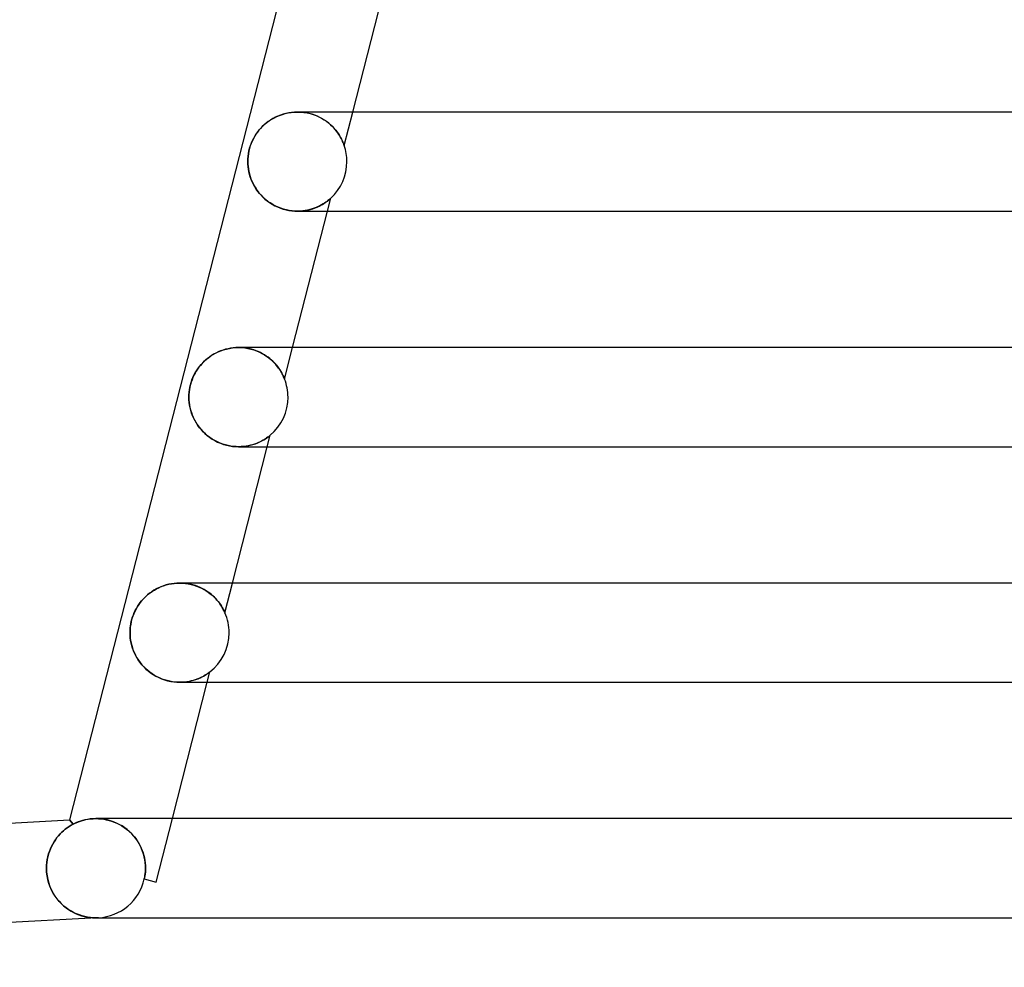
# Model space of a CAD drawing. Header units: millimetres. Extents: x -258 to 258, y -2 to 190.
# Tile 2 of 41: x -216 to -176, y -2 to 36. Entities that reach past the tile are written whole.
import ezdxf

# ---------------------------------------------------------------- set-up
doc = ezdxf.new("R2010")
doc.units = ezdxf.units.MM
doc.layers.add('HIDDEN', color=7, linetype='Continuous')
doc.layers.add('THICK', color=7, linetype='Continuous')

msp = doc.modelspace()

# ---------------------------------------------------------------- linework, layer by layer
at = {"layer": 'HIDDEN'}
for p, q in [((-205.958, 32.177), (-206.048, 32.116)), ((-205.864, 32.234), (-205.958, 32.177)), ((-205.766, 32.287), (-205.864, 32.234)), ((-205.664, 32.334), (-205.766, 32.287)), ((-205.559, 32.377), (-205.664, 32.334)), ((-205.45, 32.413), (-205.559, 32.377)), ((-205.338, 32.444), (-205.45, 32.413)), ((-205.223, 32.468), (-205.338, 32.444)), ((-205.106, 32.486), (-205.223, 32.468)), ((-204.987, 32.496), (-205.106, 32.486)), ((-204.867, 32.5), (-204.987, 32.496)), ((-204.869, 32.5), (-204.74, 32.496)), ((-204.747, 32.497), (-204.867, 32.5)), ((-204.628, 32.486), (-204.747, 32.497)), ((-204.74, 32.496), (-204.61, 32.484)), ((-204.51, 32.468), (-204.628, 32.486)), ((-204.61, 32.484), (-204.483, 32.463)), ((-204.393, 32.443), (-204.51, 32.468)), ((-204.483, 32.463), (-204.357, 32.434)), ((-204.28, 32.412), (-204.393, 32.443)), ((-204.357, 32.434), (-204.236, 32.398)), ((-204.17, 32.375), (-204.28, 32.412)), ((-204.236, 32.398), (-204.118, 32.355)), ((-204.065, 32.332), (-204.17, 32.375)), ((-204.118, 32.355), (-204.006, 32.305)), ((-203.963, 32.284), (-204.065, 32.332)), ((-204.006, 32.305), (-203.899, 32.25)), ((-203.867, 32.232), (-203.963, 32.284)), ((-203.899, 32.25), (-203.798, 32.19)), ((-203.776, 32.176), (-203.867, 32.232)), ((-203.798, 32.19), (-203.704, 32.126)), ((-203.691, 32.117), (-203.776, 32.176)), ((-202.982, 31.145), (-202.636, 32.5)), ((-206.357, 31.838), (-206.422, 31.762)), ((-206.287, 31.912), (-206.357, 31.838)), ((-206.212, 31.983), (-206.287, 31.912)), ((-206.132, 32.051), (-206.212, 31.983)), ((-206.048, 32.116), (-206.132, 32.051)), ((-203.704, 32.126), (-203.615, 32.059)), ((-203.61, 32.055), (-203.691, 32.117)), ((-203.615, 32.059), (-203.533, 31.988)), ((-203.535, 31.99), (-203.61, 32.055)), ((-203.466, 31.924), (-203.535, 31.99)), ((-203.533, 31.988), (-203.457, 31.916)), ((-203.402, 31.858), (-203.466, 31.924)), ((-203.457, 31.916), (-203.387, 31.842)), ((-203.343, 31.791), (-203.402, 31.858)), ((-203.387, 31.842), (-203.324, 31.767)), ((-203.29, 31.725), (-203.343, 31.791)), ((-203.324, 31.767), (-203.266, 31.693)), ((-206.645, 31.425), (-206.691, 31.33)), ((-206.595, 31.515), (-206.645, 31.425)), ((-206.541, 31.601), (-206.595, 31.515)), ((-206.483, 31.684), (-206.541, 31.601)), ((-206.422, 31.762), (-206.483, 31.684)), ((-203.242, 31.66), (-203.29, 31.725)), ((-203.266, 31.693), (-203.214, 31.619)), ((-203.199, 31.596), (-203.242, 31.66)), ((-203.214, 31.619), (-203.168, 31.547)), ((-203.161, 31.534), (-203.199, 31.596)), ((-203.168, 31.547), (-203.128, 31.478)), ((-203.127, 31.475), (-203.161, 31.534)), ((-203.128, 31.478), (-203.094, 31.412)), ((-203.097, 31.419), (-203.127, 31.475)), ((-203.071, 31.366), (-203.097, 31.419)), ((-203.094, 31.412), (-203.064, 31.352)), ((-206.801, 31.028), (-206.827, 30.922)), ((-206.77, 31.132), (-206.801, 31.028)), ((-206.733, 31.232), (-206.77, 31.132)), ((-206.691, 31.33), (-206.733, 31.232)), ((-203.048, 31.317), (-203.071, 31.366)), ((-203.064, 31.352), (-203.04, 31.297)), ((-203.03, 31.273), (-203.048, 31.317)), ((-203.04, 31.297), (-203.02, 31.249)), ((-203.014, 31.234), (-203.03, 31.273)), ((-203.02, 31.249), (-203.005, 31.209)), ((-203.002, 31.203), (-203.014, 31.234)), ((-203.005, 31.209), (-202.994, 31.18)), ((-202.994, 31.18), (-203.002, 31.203)), ((-202.988, 31.164), (-202.994, 31.18)), ((-202.994, 31.18), (-202.987, 31.16)), ((-202.984, 31.153), (-202.988, 31.164)), ((-202.987, 31.16), (-202.983, 31.149)), ((-202.983, 31.147), (-202.984, 31.153)), ((-202.983, 31.149), (-202.982, 31.145)), ((-202.982, 31.145), (-202.983, 31.147)), ((-206.869, 30.604), (-206.872, 30.5)), ((-206.861, 30.709), (-206.869, 30.604)), ((-206.847, 30.816), (-206.861, 30.709)), ((-206.827, 30.922), (-206.847, 30.816)), ((-206.872, 30.5), (-206.869, 30.401)), ((-206.869, 30.401), (-206.861, 30.303)), ((-206.861, 30.303), (-206.849, 30.204)), ((-206.849, 30.204), (-206.831, 30.105)), ((-206.831, 30.105), (-206.808, 30.005)), ((-206.808, 30.005), (-206.78, 29.906)), ((-206.78, 29.906), (-206.746, 29.808)), ((-206.746, 29.808), (-206.706, 29.71)), ((-206.706, 29.71), (-206.661, 29.613)), ((-206.661, 29.613), (-206.61, 29.517)), ((-206.61, 29.517), (-206.553, 29.423)), ((-206.553, 29.423), (-206.491, 29.331)), ((-206.491, 29.331), (-206.422, 29.242)), ((-206.422, 29.242), (-206.347, 29.155)), ((-206.347, 29.155), (-206.266, 29.071)), ((-206.266, 29.071), (-206.18, 28.992)), ((-206.18, 28.992), (-206.088, 28.917)), ((-203.658, 28.5), (-203.523, 29.026)), ((-203.582, 28.974), (-203.557, 28.996)), ((-203.546, 29.005), (-203.572, 28.983)), ((-203.557, 28.996), (-203.538, 29.012)), ((-203.529, 29.02), (-203.546, 29.005)), ((-203.538, 29.012), (-203.527, 29.022)), ((-203.523, 29.026), (-203.529, 29.02)), ((-203.527, 29.022), (-203.523, 29.026)), ((-206.088, 28.917), (-205.991, 28.847)), ((-205.991, 28.847), (-205.889, 28.782)), ((-205.889, 28.782), (-205.782, 28.723)), ((-205.782, 28.723), (-205.672, 28.67)), ((-205.672, 28.67), (-205.559, 28.624)), ((-205.559, 28.624), (-205.444, 28.585)), ((-204.277, 28.59), (-204.367, 28.564)), ((-204.338, 28.572), (-204.245, 28.6)), ((-204.192, 28.619), (-204.277, 28.59)), ((-204.245, 28.6), (-204.157, 28.632)), ((-204.11, 28.65), (-204.192, 28.619)), ((-204.157, 28.632), (-204.075, 28.665)), ((-204.034, 28.684), (-204.11, 28.65)), ((-204.075, 28.665), (-203.998, 28.701)), ((-203.961, 28.719), (-204.034, 28.684)), ((-203.998, 28.701), (-203.927, 28.738)), ((-203.894, 28.756), (-203.961, 28.719)), ((-203.927, 28.738), (-203.861, 28.775)), ((-203.831, 28.793), (-203.894, 28.756)), ((-203.861, 28.775), (-203.801, 28.812)), ((-203.774, 28.829), (-203.831, 28.793)), ((-203.801, 28.812), (-203.746, 28.848)), ((-203.723, 28.864), (-203.774, 28.829)), ((-203.746, 28.848), (-203.696, 28.883)), ((-203.677, 28.897), (-203.723, 28.864)), ((-203.696, 28.883), (-203.652, 28.917)), ((-203.638, 28.928), (-203.677, 28.897)), ((-203.652, 28.917), (-203.614, 28.947)), ((-203.603, 28.956), (-203.638, 28.928)), ((-203.614, 28.947), (-203.582, 28.974)), ((-203.572, 28.983), (-203.603, 28.956)), ((-205.444, 28.585), (-205.327, 28.554)), ((-205.327, 28.554), (-205.21, 28.53)), ((-205.21, 28.53), (-205.093, 28.513)), ((-205.093, 28.513), (-204.978, 28.503)), ((-204.978, 28.503), (-204.865, 28.5)), ((-204.865, 28.5), (-204.753, 28.503)), ((-204.759, 28.503), (-204.865, 28.5)), ((-204.657, 28.511), (-204.759, 28.503)), ((-204.753, 28.503), (-204.643, 28.513)), ((-204.557, 28.524), (-204.657, 28.511)), ((-204.643, 28.513), (-204.538, 28.528)), ((-204.46, 28.542), (-204.557, 28.524)), ((-204.538, 28.528), (-204.436, 28.547)), ((-204.367, 28.564), (-204.46, 28.542)), ((-204.436, 28.547), (-204.338, 28.572)), ((-208.336, 22.675), (-208.42, 22.618)), ((-208.248, 22.729), (-208.336, 22.675)), ((-208.158, 22.778), (-208.248, 22.729)), ((-208.065, 22.823), (-208.158, 22.778)), ((-207.969, 22.863), (-208.065, 22.823)), ((-207.871, 22.898), (-207.969, 22.863)), ((-207.77, 22.929), (-207.871, 22.898)), ((-207.667, 22.954), (-207.77, 22.929)), ((-207.563, 22.974), (-207.667, 22.954)), ((-207.457, 22.988), (-207.563, 22.974)), ((-207.35, 22.997), (-207.457, 22.988)), ((-207.242, 23), (-207.35, 22.997)), ((-207.244, 23), (-207.12, 22.996)), ((-207.137, 22.997), (-207.242, 23)), ((-207.032, 22.989), (-207.137, 22.997)), ((-207.12, 22.996), (-206.995, 22.985)), ((-206.929, 22.976), (-207.032, 22.989)), ((-206.995, 22.985), (-206.872, 22.966)), ((-206.827, 22.957), (-206.929, 22.976)), ((-206.872, 22.966), (-206.75, 22.939)), ((-206.728, 22.933), (-206.827, 22.957)), ((-206.75, 22.939), (-206.631, 22.905)), ((-206.631, 22.905), (-206.728, 22.933)), ((-206.538, 22.872), (-206.631, 22.905)), ((-206.631, 22.905), (-206.516, 22.864)), ((-206.448, 22.836), (-206.538, 22.872)), ((-206.516, 22.864), (-206.406, 22.817)), ((-206.362, 22.796), (-206.448, 22.836)), ((-206.406, 22.817), (-206.301, 22.765)), ((-206.279, 22.753), (-206.362, 22.796)), ((-206.301, 22.765), (-206.2, 22.707)), ((-206.201, 22.707), (-206.279, 22.753)), ((-206.126, 22.659), (-206.201, 22.707)), ((-206.2, 22.707), (-206.106, 22.645)), ((-206.055, 22.609), (-206.126, 22.659)), ((-206.106, 22.645), (-206.018, 22.58)), ((-205.387, 21.728), (-205.062, 23)), ((-208.781, 22.282), (-208.841, 22.206)), ((-208.716, 22.355), (-208.781, 22.282)), ((-208.648, 22.425), (-208.716, 22.355)), ((-208.576, 22.492), (-208.648, 22.425)), ((-208.5, 22.557), (-208.576, 22.492)), ((-208.42, 22.618), (-208.5, 22.557)), ((-205.988, 22.557), (-206.055, 22.609)), ((-206.018, 22.58), (-205.936, 22.512)), ((-205.925, 22.503), (-205.988, 22.557)), ((-205.936, 22.512), (-205.859, 22.442)), ((-205.866, 22.449), (-205.925, 22.503)), ((-205.811, 22.394), (-205.866, 22.449)), ((-205.859, 22.442), (-205.79, 22.371)), ((-205.76, 22.339), (-205.811, 22.394)), ((-205.79, 22.371), (-205.726, 22.3)), ((-205.712, 22.283), (-205.76, 22.339)), ((-205.726, 22.3), (-205.67, 22.23)), ((-205.668, 22.229), (-205.712, 22.283)), ((-209.041, 21.882), (-209.083, 21.793)), ((-208.997, 21.968), (-209.041, 21.882)), ((-208.949, 22.05), (-208.997, 21.968)), ((-208.897, 22.129), (-208.949, 22.05)), ((-208.841, 22.206), (-208.897, 22.129)), ((-205.67, 22.23), (-205.619, 22.161)), ((-205.628, 22.175), (-205.668, 22.229)), ((-205.592, 22.123), (-205.628, 22.175)), ((-205.619, 22.161), (-205.574, 22.095)), ((-205.559, 22.072), (-205.592, 22.123)), ((-205.574, 22.095), (-205.535, 22.032)), ((-205.53, 22.024), (-205.559, 22.072)), ((-205.535, 22.032), (-205.5, 21.972)), ((-205.504, 21.978), (-205.53, 22.024)), ((-205.481, 21.935), (-205.504, 21.978)), ((-205.5, 21.972), (-205.47, 21.915)), ((-205.46, 21.895), (-205.481, 21.935)), ((-205.47, 21.915), (-205.445, 21.863)), ((-205.443, 21.858), (-205.46, 21.895)), ((-205.445, 21.863), (-205.424, 21.817)), ((-205.425, 21.82), (-205.443, 21.858)), ((-209.181, 21.507), (-209.205, 21.406)), ((-209.153, 21.605), (-209.181, 21.507)), ((-209.12, 21.7), (-209.153, 21.605)), ((-209.083, 21.793), (-209.12, 21.7)), ((-205.41, 21.784), (-205.425, 21.82)), ((-205.424, 21.817), (-205.408, 21.78)), ((-205.398, 21.755), (-205.41, 21.784)), ((-205.408, 21.78), (-205.396, 21.751)), ((-205.39, 21.735), (-205.398, 21.755)), ((-205.396, 21.751), (-205.389, 21.734)), ((-205.387, 21.728), (-205.39, 21.735)), ((-205.389, 21.734), (-205.387, 21.728)), ((-209.244, 21.101), (-209.246, 21)), ((-209.236, 21.203), (-209.244, 21.101)), ((-209.223, 21.305), (-209.236, 21.203)), ((-209.205, 21.406), (-209.223, 21.305)), ((-209.246, 21), (-209.243, 20.895)), ((-209.243, 20.895), (-209.235, 20.79)), ((-209.235, 20.79), (-209.221, 20.688)), ((-209.221, 20.688), (-209.202, 20.587)), ((-209.202, 20.587), (-209.178, 20.487)), ((-209.178, 20.487), (-209.148, 20.387)), ((-209.148, 20.387), (-209.113, 20.287)), ((-209.113, 20.287), (-209.071, 20.187)), ((-209.071, 20.187), (-209.023, 20.088)), ((-209.023, 20.088), (-208.969, 19.99)), ((-208.969, 19.99), (-208.909, 19.894)), ((-208.909, 19.894), (-208.842, 19.799)), ((-208.842, 19.799), (-208.769, 19.708)), ((-208.769, 19.708), (-208.689, 19.62)), ((-208.689, 19.62), (-208.604, 19.536)), ((-208.604, 19.536), (-208.512, 19.456)), ((-208.512, 19.456), (-208.415, 19.381)), ((-206.084, 19), (-205.964, 19.468)), ((-205.987, 19.449), (-205.97, 19.463)), ((-205.97, 19.463), (-205.986, 19.45)), ((-205.97, 19.463), (-205.964, 19.468)), ((-205.964, 19.468), (-205.97, 19.463)), ((-208.415, 19.381), (-208.311, 19.311)), ((-208.311, 19.311), (-208.203, 19.247)), ((-208.203, 19.247), (-208.09, 19.189)), ((-208.09, 19.189), (-207.972, 19.139)), ((-207.972, 19.139), (-207.852, 19.096)), ((-207.852, 19.096), (-207.73, 19.061)), ((-207.73, 19.061), (-207.607, 19.034)), ((-206.762, 19.059), (-206.851, 19.039)), ((-206.77, 19.057), (-206.664, 19.086)), ((-206.677, 19.082), (-206.762, 19.059)), ((-206.596, 19.109), (-206.677, 19.082)), ((-206.664, 19.086), (-206.564, 19.12)), ((-206.519, 19.137), (-206.596, 19.109)), ((-206.564, 19.12), (-206.469, 19.157)), ((-206.446, 19.167), (-206.519, 19.137)), ((-206.469, 19.157), (-206.381, 19.197)), ((-206.378, 19.199), (-206.446, 19.167)), ((-206.381, 19.197), (-206.3, 19.239)), ((-206.315, 19.231), (-206.378, 19.199)), ((-206.256, 19.263), (-206.315, 19.231)), ((-206.3, 19.239), (-206.226, 19.281)), ((-206.203, 19.295), (-206.256, 19.263)), ((-206.226, 19.281), (-206.16, 19.322)), ((-206.155, 19.325), (-206.203, 19.295)), ((-206.16, 19.322), (-206.103, 19.361)), ((-206.112, 19.354), (-206.155, 19.325)), ((-206.075, 19.381), (-206.112, 19.354)), ((-206.103, 19.361), (-206.054, 19.396)), ((-206.041, 19.406), (-206.075, 19.381)), ((-206.054, 19.396), (-206.016, 19.426)), ((-206.011, 19.43), (-206.041, 19.406)), ((-206.016, 19.426), (-205.987, 19.449)), ((-205.986, 19.45), (-206.011, 19.43)), ((-207.607, 19.034), (-207.484, 19.015)), ((-207.484, 19.015), (-207.362, 19.004)), ((-207.362, 19.004), (-207.242, 19)), ((-207.242, 19), (-207.118, 19.004)), ((-207.138, 19.003), (-207.24, 19)), ((-207.039, 19.01), (-207.138, 19.003)), ((-207.118, 19.004), (-206.997, 19.015)), ((-206.943, 19.023), (-207.039, 19.01)), ((-206.997, 19.015), (-206.882, 19.033)), ((-206.851, 19.039), (-206.943, 19.023)), ((-206.882, 19.033), (-206.77, 19.057)), ((-209.616, 13.5), (-209.727, 13.497)), ((-209.617, 13.5), (-209.502, 13.497)), ((-209.506, 13.497), (-209.616, 13.5)), ((-207.794, 12.304), (-207.488, 13.5)), ((-210.745, 13.152), (-210.832, 13.09)), ((-210.655, 13.21), (-210.745, 13.152)), ((-210.562, 13.263), (-210.655, 13.21)), ((-210.466, 13.311), (-210.562, 13.263)), ((-210.367, 13.354), (-210.466, 13.311)), ((-210.265, 13.392), (-210.367, 13.354)), ((-210.161, 13.424), (-210.265, 13.392)), ((-210.055, 13.451), (-210.161, 13.424)), ((-209.947, 13.472), (-210.055, 13.451)), ((-209.837, 13.488), (-209.947, 13.472)), ((-209.727, 13.497), (-209.837, 13.488)), ((-209.397, 13.488), (-209.506, 13.497)), ((-209.502, 13.497), (-209.386, 13.487)), ((-209.29, 13.473), (-209.397, 13.488)), ((-209.386, 13.487), (-209.272, 13.47)), ((-209.185, 13.453), (-209.29, 13.473)), ((-209.272, 13.47), (-209.159, 13.447)), ((-209.083, 13.428), (-209.185, 13.453)), ((-209.159, 13.447), (-209.047, 13.417)), ((-208.984, 13.397), (-209.083, 13.428)), ((-209.047, 13.417), (-208.94, 13.382)), ((-208.889, 13.363), (-208.984, 13.397)), ((-208.94, 13.382), (-208.836, 13.341)), ((-208.797, 13.324), (-208.889, 13.363)), ((-208.836, 13.341), (-208.736, 13.295)), ((-208.71, 13.283), (-208.797, 13.324)), ((-208.736, 13.295), (-208.64, 13.245)), ((-208.627, 13.237), (-208.71, 13.283)), ((-208.64, 13.245), (-208.549, 13.19)), ((-208.548, 13.19), (-208.627, 13.237)), ((-208.549, 13.19), (-208.463, 13.133)), ((-208.474, 13.14), (-208.548, 13.19)), ((-208.403, 13.088), (-208.474, 13.14)), ((-208.463, 13.133), (-208.383, 13.072)), ((-211.207, 12.718), (-211.268, 12.633)), ((-211.14, 12.8), (-211.207, 12.718)), ((-211.069, 12.878), (-211.14, 12.8)), ((-210.994, 12.952), (-211.069, 12.878)), ((-210.915, 13.023), (-210.994, 12.952)), ((-210.832, 13.09), (-210.915, 13.023)), ((-208.338, 13.035), (-208.403, 13.088)), ((-208.383, 13.072), (-208.308, 13.009)), ((-208.276, 12.981), (-208.338, 13.035)), ((-208.308, 13.009), (-208.238, 12.945)), ((-208.219, 12.927), (-208.276, 12.981)), ((-208.238, 12.945), (-208.174, 12.881)), ((-208.165, 12.872), (-208.219, 12.927)), ((-208.174, 12.881), (-208.116, 12.817)), ((-208.116, 12.817), (-208.165, 12.872)), ((-208.071, 12.763), (-208.116, 12.817)), ((-208.116, 12.817), (-208.063, 12.753)), ((-208.03, 12.711), (-208.071, 12.763)), ((-208.063, 12.753), (-208.016, 12.691)), ((-207.993, 12.66), (-208.03, 12.711)), ((-211.427, 12.36), (-211.47, 12.262)), ((-211.378, 12.455), (-211.427, 12.36)), ((-211.326, 12.545), (-211.378, 12.455)), ((-211.268, 12.633), (-211.326, 12.545)), ((-208.016, 12.691), (-207.974, 12.632)), ((-207.96, 12.611), (-207.993, 12.66)), ((-207.974, 12.632), (-207.936, 12.574)), ((-207.93, 12.564), (-207.96, 12.611)), ((-207.936, 12.574), (-207.903, 12.52)), ((-207.903, 12.52), (-207.93, 12.564)), ((-207.88, 12.48), (-207.903, 12.52)), ((-207.903, 12.52), (-207.874, 12.469)), ((-207.859, 12.441), (-207.88, 12.48)), ((-207.874, 12.469), (-207.85, 12.423)), ((-207.839, 12.401), (-207.859, 12.441)), ((-207.85, 12.423), (-207.83, 12.382)), ((-207.821, 12.364), (-207.839, 12.401)), ((-207.83, 12.382), (-207.814, 12.349)), ((-207.806, 12.332), (-207.821, 12.364)), ((-207.814, 12.349), (-207.803, 12.324)), ((-207.797, 12.311), (-207.806, 12.332)), ((-207.803, 12.324), (-207.796, 12.309)), ((-207.794, 12.304), (-207.797, 12.311)), ((-207.796, 12.309), (-207.794, 12.304)), ((-211.571, 11.946), (-211.593, 11.835)), ((-211.543, 12.054), (-211.571, 11.946)), ((-211.509, 12.16), (-211.543, 12.054)), ((-211.47, 12.262), (-211.509, 12.16)), ((-211.618, 11.612), (-211.621, 11.5)), ((-211.609, 11.723), (-211.618, 11.612)), ((-211.593, 11.835), (-211.609, 11.723)), ((-211.621, 11.5), (-211.618, 11.395)), ((-211.618, 11.395), (-211.61, 11.292)), ((-211.61, 11.292), (-211.596, 11.189)), ((-211.596, 11.189), (-211.577, 11.088)), ((-211.577, 11.088), (-211.553, 10.987)), ((-211.553, 10.987), (-211.523, 10.886)), ((-211.523, 10.886), (-211.487, 10.786)), ((-211.487, 10.786), (-211.445, 10.686)), ((-211.445, 10.686), (-211.398, 10.587)), ((-211.398, 10.587), (-211.343, 10.489)), ((-211.343, 10.489), (-211.283, 10.392)), ((-211.283, 10.392), (-211.216, 10.298)), ((-211.216, 10.298), (-211.143, 10.207)), ((-211.143, 10.207), (-211.063, 10.119)), ((-211.063, 10.119), (-210.978, 10.035)), ((-210.978, 10.035), (-210.886, 9.955)), ((-210.886, 9.955), (-210.789, 9.88)), ((-210.789, 9.88), (-210.685, 9.81)), ((-210.685, 9.81), (-210.577, 9.746)), ((-210.577, 9.746), (-210.464, 9.689)), ((-210.464, 9.689), (-210.347, 9.638)), ((-210.347, 9.638), (-210.226, 9.596)), ((-210.226, 9.596), (-210.104, 9.56)), ((-210.104, 9.56), (-209.981, 9.533)), ((-209.981, 9.533), (-209.858, 9.515)), ((-209.381, 9.514), (-209.269, 9.531)), ((-209.239, 9.536), (-209.328, 9.521)), ((-209.269, 9.531), (-209.162, 9.553)), ((-209.154, 9.555), (-209.239, 9.536)), ((-209.162, 9.553), (-209.06, 9.58)), ((-209.072, 9.577), (-209.154, 9.555)), ((-208.994, 9.601), (-209.072, 9.577)), ((-209.06, 9.58), (-208.965, 9.611)), ((-208.921, 9.627), (-208.994, 9.601)), ((-208.965, 9.611), (-208.876, 9.644)), ((-208.852, 9.654), (-208.921, 9.627)), ((-208.876, 9.644), (-208.794, 9.679)), ((-208.788, 9.682), (-208.852, 9.654)), ((-208.794, 9.679), (-208.72, 9.715)), ((-208.729, 9.711), (-208.788, 9.682)), ((-208.674, 9.739), (-208.729, 9.711)), ((-208.72, 9.715), (-208.652, 9.752)), ((-208.625, 9.767), (-208.674, 9.739)), ((-208.652, 9.752), (-208.591, 9.787)), ((-208.58, 9.794), (-208.625, 9.767)), ((-208.591, 9.787), (-208.537, 9.821)), ((-208.54, 9.819), (-208.58, 9.794)), ((-208.5, 9.846), (-208.54, 9.819)), ((-208.537, 9.821), (-208.491, 9.852)), ((-208.51, 9.5), (-208.403, 9.916)), ((-208.463, 9.872), (-208.5, 9.846)), ((-208.491, 9.852), (-208.453, 9.879)), ((-208.431, 9.895), (-208.463, 9.872)), ((-208.453, 9.879), (-208.426, 9.899)), ((-208.41, 9.911), (-208.431, 9.895)), ((-208.426, 9.899), (-208.409, 9.912)), ((-208.403, 9.916), (-208.41, 9.911)), ((-208.409, 9.912), (-208.403, 9.916)), ((-209.858, 9.515), (-209.737, 9.504)), ((-209.737, 9.504), (-209.617, 9.5)), ((-209.617, 9.5), (-209.497, 9.504)), ((-209.517, 9.503), (-209.616, 9.5)), ((-209.421, 9.51), (-209.517, 9.503)), ((-209.497, 9.504), (-209.381, 9.514)), ((-209.328, 9.521), (-209.421, 9.51)), ((-213.398, 3.959), (-213.303, 3.976)), ((-213.303, 3.976), (-213.204, 3.989)), ((-213.204, 3.989), (-213.101, 3.997)), ((-213.101, 3.997), (-212.994, 4)), ((-212.994, 4), (-212.892, 3.997)), ((-212.88, 3.997), (-212.994, 4)), ((-212.992, 4), (-212.993, 4)), ((-212.892, 3.997), (-212.788, 3.99)), ((-212.763, 3.987), (-212.88, 3.997)), ((-212.788, 3.99), (-212.682, 3.976)), ((-212.644, 3.97), (-212.763, 3.987)), ((-212.682, 3.976), (-212.576, 3.956)), ((-210.567, 1.443), (-209.914, 4)), ((-214.303, 3.514), (-214.23, 3.574)), ((-214.23, 3.574), (-214.156, 3.63)), ((-214.156, 3.63), (-214.078, 3.683)), ((-214.078, 3.683), (-213.999, 3.732)), ((-214.056, 3.947), (-213.917, 3.777)), ((-213.999, 3.732), (-213.917, 3.777)), ((-213.917, 3.777), (-213.86, 3.804)), ((-213.86, 3.804), (-213.798, 3.833)), ((-213.798, 3.833), (-213.729, 3.861)), ((-213.729, 3.861), (-213.655, 3.889)), ((-213.655, 3.889), (-213.575, 3.914)), ((-213.575, 3.914), (-213.489, 3.938)), ((-213.489, 3.938), (-213.398, 3.959)), ((-212.524, 3.945), (-212.644, 3.97)), ((-212.576, 3.956), (-212.468, 3.93)), ((-212.405, 3.912), (-212.524, 3.945)), ((-212.468, 3.93), (-212.361, 3.898)), ((-212.286, 3.872), (-212.405, 3.912)), ((-212.361, 3.898), (-212.255, 3.86)), ((-212.168, 3.823), (-212.286, 3.872)), ((-212.255, 3.86), (-212.151, 3.815)), ((-212.053, 3.767), (-212.168, 3.823)), ((-212.151, 3.815), (-212.049, 3.764)), ((-211.942, 3.703), (-212.053, 3.767)), ((-212.049, 3.764), (-211.949, 3.708)), ((-211.949, 3.708), (-211.853, 3.645)), ((-211.836, 3.633), (-211.942, 3.703)), ((-211.853, 3.645), (-211.762, 3.578)), ((-211.735, 3.557), (-211.836, 3.633)), ((-211.762, 3.578), (-211.675, 3.506)), ((-214.63, 3.151), (-214.57, 3.233)), ((-214.57, 3.233), (-214.507, 3.31)), ((-214.507, 3.31), (-214.441, 3.382)), ((-214.441, 3.382), (-214.373, 3.451)), ((-214.373, 3.451), (-214.303, 3.514)), ((-211.64, 3.474), (-211.735, 3.557)), ((-211.675, 3.506), (-211.593, 3.43)), ((-211.55, 3.387), (-211.64, 3.474)), ((-211.593, 3.43), (-211.516, 3.35)), ((-211.467, 3.295), (-211.55, 3.387)), ((-211.516, 3.35), (-211.444, 3.266)), ((-211.391, 3.198), (-211.467, 3.295)), ((-211.444, 3.266), (-211.377, 3.179)), ((-211.321, 3.098), (-211.391, 3.198)), ((-211.377, 3.179), (-211.315, 3.09)), ((-214.873, 2.68), (-214.833, 2.783)), ((-214.833, 2.783), (-214.788, 2.881)), ((-214.788, 2.881), (-214.739, 2.976)), ((-214.739, 2.976), (-214.686, 3.066)), ((-214.686, 3.066), (-214.63, 3.151)), ((-211.258, 2.995), (-211.321, 3.098)), ((-211.315, 3.09), (-211.26, 2.999)), ((-211.26, 2.999), (-211.21, 2.905)), ((-211.202, 2.89), (-211.258, 2.995)), ((-211.21, 2.905), (-211.165, 2.81)), ((-211.153, 2.783), (-211.202, 2.89)), ((-211.165, 2.81), (-211.125, 2.714)), ((-211.111, 2.674), (-211.153, 2.783)), ((-214.96, 2.352), (-214.937, 2.465)), ((-214.937, 2.465), (-214.908, 2.574)), ((-214.908, 2.574), (-214.873, 2.68)), ((-211.125, 2.714), (-211.091, 2.616)), ((-211.075, 2.564), (-211.111, 2.674)), ((-211.091, 2.616), (-211.062, 2.517)), ((-211.047, 2.454), (-211.075, 2.564)), ((-211.062, 2.517), (-211.038, 2.417)), ((-211.024, 2.343), (-211.047, 2.454)), ((-211.038, 2.417), (-211.02, 2.315)), ((-214.991, 2), (-214.987, 2.119)), ((-214.985, 1.844), (-214.991, 2)), ((-214.987, 2.119), (-214.977, 2.236)), ((-214.977, 2.236), (-214.96, 2.352)), ((-211.008, 2.231), (-211.024, 2.343)), ((-211.02, 2.315), (-211.006, 2.211)), ((-210.999, 2.116), (-211.008, 2.231)), ((-211.006, 2.211), (-210.998, 2.106)), ((-210.995, 2), (-210.999, 2.116)), ((-210.998, 2.106), (-210.995, 2)), ((-210.995, 2), (-210.997, 1.917)), ((-210.997, 1.928), (-210.995, 2)), ((-214.966, 1.689), (-214.985, 1.844)), ((-214.937, 1.537), (-214.966, 1.689)), ((-211.044, 1.565), (-211.029, 1.637)), ((-211.031, 1.626), (-211.044, 1.565)), ((-211.02, 1.693), (-211.031, 1.626)), ((-211.029, 1.637), (-211.017, 1.709)), ((-211.01, 1.763), (-211.02, 1.693)), ((-211.017, 1.709), (-211.008, 1.782)), ((-211.002, 1.838), (-211.01, 1.763)), ((-211.008, 1.782), (-211.001, 1.855)), ((-210.997, 1.917), (-211.002, 1.838)), ((-211.001, 1.855), (-210.997, 1.928)), ((-214.896, 1.39), (-214.937, 1.537)), ((-214.845, 1.249), (-214.896, 1.39)), ((-214.786, 1.115), (-214.845, 1.249)), ((-211.048, 1.566), (-211.048, 1.566)), ((-211.048, 1.566), (-211.047, 1.566)), ((-211.047, 1.566), (-211.047, 1.565)), ((-211.047, 1.565), (-211.046, 1.565)), ((-211.046, 1.565), (-211.045, 1.565)), ((-211.045, 1.565), (-211.044, 1.565)), ((-211.044, 1.565), (-210.567, 1.443)), ((-214.718, 0.989), (-214.786, 1.115)), ((-214.643, 0.87), (-214.718, 0.989)), ((-214.562, 0.759), (-214.643, 0.87)), ((-214.475, 0.656), (-214.562, 0.759)), ((-214.384, 0.561), (-214.475, 0.656)), ((-214.289, 0.475), (-214.384, 0.561)), ((-214.191, 0.396), (-214.289, 0.475)), ((-214.09, 0.325), (-214.191, 0.396)), ((-213.986, 0.261), (-214.09, 0.325)), ((-213.88, 0.205), (-213.986, 0.261)), ((-213.772, 0.156), (-213.88, 0.205)), ((-213.664, 0.114), (-213.772, 0.156)), ((-213.554, 0.079), (-213.664, 0.114)), ((-213.443, 0.05), (-213.554, 0.079)), ((-213.332, 0.028), (-213.443, 0.05)), ((-213.22, 0.012), (-213.332, 0.028)), ((-213.108, 0.003), (-213.22, 0.012)), ((-212.997, 0), (-213.108, 0.003)), ((-212.979, 0), (-212.997, 0)), ((-212.997, 0), (-212.979, 0)), ((-212.962, 0), (-212.979, 0)), ((-212.979, 0), (-212.962, 0)), ((-212.945, 0.001), (-212.962, 0)), ((-212.962, 0), (-212.945, 0.001)), ((-212.893, 0.003), (-212.946, 0)), ((-212.928, 0.001), (-212.945, 0.001)), ((-212.945, 0.001), (-212.928, 0.001)), ((-212.911, 0.002), (-212.928, 0.001)), ((-212.928, 0.001), (-212.911, 0.002)), ((-212.893, 0.003), (-212.911, 0.002)), ((-212.911, 0.002), (-212.893, 0.003))]:
    msp.add_line(p, q, dxfattribs=at)
for centre, start, end in [((-204.875, 30.5), 0, 18.8272), ((-204.875, 30.5), 312.5213, 0), ((-207.25, 21), 0, 21.3361), ((-207.25, 21), 310.0122, 0), ((-209.625, 11.5), 0, 23.7007), ((-209.625, 11.5), 307.6476, 0), ((-213, 2), 273.0531, 347.4561)]:
    msp.add_arc(centre, 2, start, end, dxfattribs=at)
at = {"layer": 'THICK'}
for p, q in [((-190.239, 97.211), (-214.056, 3.947)), ((-202.636, 32.5), (-201.232, 38)), ((-205.996, 32.152), (-205.9, 32.213)), ((-205.9, 32.213), (-205.8, 32.27)), ((-205.8, 32.27), (-205.695, 32.321)), ((-205.695, 32.321), (-205.587, 32.366)), ((-205.587, 32.366), (-205.474, 32.405)), ((-205.474, 32.405), (-205.359, 32.438)), ((-205.359, 32.438), (-205.24, 32.465)), ((-205.24, 32.465), (-205.118, 32.484)), ((-205.118, 32.484), (-204.994, 32.496)), ((-204.994, 32.496), (-204.869, 32.5)), ((-1.994, 32.5), (-204.865, 32.5)), ((-206.459, 31.715), (-206.395, 31.795)), ((-206.395, 31.795), (-206.325, 31.872)), ((-206.325, 31.872), (-206.251, 31.947)), ((-206.251, 31.947), (-206.171, 32.019)), ((-206.171, 32.019), (-206.086, 32.087)), ((-206.086, 32.087), (-205.996, 32.152)), ((-206.681, 31.353), (-206.632, 31.45)), ((-206.632, 31.45), (-206.578, 31.542)), ((-206.578, 31.542), (-206.521, 31.631)), ((-206.521, 31.631), (-206.459, 31.715)), ((-206.824, 30.934), (-206.797, 31.043)), ((-206.797, 31.043), (-206.764, 31.149)), ((-206.764, 31.149), (-206.725, 31.253)), ((-206.725, 31.253), (-206.681, 31.353)), ((-206.872, 30.5), (-206.869, 30.607)), ((-206.869, 30.607), (-206.86, 30.715)), ((-206.86, 30.715), (-206.846, 30.824)), ((-206.846, 30.824), (-206.824, 30.934)), ((-206.869, 30.397), (-206.872, 30.5)), ((-206.86, 30.293), (-206.869, 30.397)), ((-206.847, 30.19), (-206.86, 30.293)), ((-206.827, 30.086), (-206.847, 30.19)), ((-206.802, 29.983), (-206.827, 30.086)), ((-206.771, 29.88), (-206.802, 29.983)), ((-206.735, 29.779), (-206.771, 29.88)), ((-206.693, 29.679), (-206.735, 29.779)), ((-206.645, 29.581), (-206.693, 29.679)), ((-206.592, 29.485), (-206.645, 29.581)), ((-206.533, 29.392), (-206.592, 29.485)), ((-206.468, 29.301), (-206.533, 29.392)), ((-206.398, 29.213), (-206.468, 29.301)), ((-206.323, 29.129), (-206.398, 29.213)), ((-206.242, 29.048), (-206.323, 29.129)), ((-206.155, 28.971), (-206.242, 29.048)), ((-206.063, 28.898), (-206.155, 28.971)), ((-205.967, 28.831), (-206.063, 28.898)), ((-205.866, 28.768), (-205.967, 28.831)), ((-205.761, 28.712), (-205.866, 28.768)), ((-205.652, 28.661), (-205.761, 28.712)), ((-205.541, 28.618), (-205.652, 28.661)), ((-205.428, 28.581), (-205.541, 28.618)), ((-205.314, 28.551), (-205.428, 28.581)), ((-205.2, 28.528), (-205.314, 28.551)), ((-205.087, 28.512), (-205.2, 28.528)), ((-204.975, 28.503), (-205.087, 28.512)), ((-205.062, 23), (-203.658, 28.5)), ((-204.865, 28.5), (-204.975, 28.503)), ((-204.867, 28.5), (-2, 28.5)), ((-208.448, 22.597), (-208.359, 22.66)), ((-208.359, 22.66), (-208.265, 22.719)), ((-208.265, 22.719), (-208.167, 22.773)), ((-208.167, 22.773), (-208.064, 22.823)), ((-208.064, 22.823), (-207.957, 22.868)), ((-207.957, 22.868), (-207.846, 22.907)), ((-207.846, 22.907), (-207.731, 22.939)), ((-207.731, 22.939), (-207.613, 22.965)), ((-207.613, 22.965), (-207.492, 22.984)), ((-207.492, 22.984), (-207.369, 22.996)), ((-207.369, 22.996), (-207.244, 23)), ((-1.997, 23), (-207.24, 23)), ((-208.822, 22.231), (-208.756, 22.311)), ((-208.756, 22.311), (-208.686, 22.387)), ((-208.686, 22.387), (-208.611, 22.46)), ((-208.611, 22.46), (-208.532, 22.53)), ((-208.532, 22.53), (-208.448, 22.597)), ((-209.084, 21.79), (-209.041, 21.883)), ((-209.041, 21.883), (-208.993, 21.974)), ((-208.993, 21.974), (-208.94, 22.063)), ((-208.94, 22.063), (-208.883, 22.148)), ((-208.883, 22.148), (-208.822, 22.231)), ((-209.207, 21.396), (-209.184, 21.497)), ((-209.184, 21.497), (-209.156, 21.596)), ((-209.156, 21.596), (-209.122, 21.694)), ((-209.122, 21.694), (-209.084, 21.79)), ((-209.246, 21), (-209.244, 21.097)), ((-209.244, 21.097), (-209.237, 21.196)), ((-209.237, 21.196), (-209.225, 21.296)), ((-209.225, 21.296), (-209.207, 21.396)), ((-209.243, 20.89), (-209.246, 21)), ((-209.234, 20.781), (-209.243, 20.89)), ((-209.218, 20.672), (-209.234, 20.781)), ((-209.197, 20.563), (-209.218, 20.672)), ((-209.169, 20.455), (-209.197, 20.563)), ((-209.136, 20.349), (-209.169, 20.455)), ((-209.096, 20.245), (-209.136, 20.349)), ((-209.051, 20.143), (-209.096, 20.245)), ((-209, 20.044), (-209.051, 20.143)), ((-208.944, 19.948), (-209, 20.044)), ((-208.882, 19.855), (-208.944, 19.948)), ((-208.815, 19.764), (-208.882, 19.855)), ((-208.742, 19.677), (-208.815, 19.764)), ((-208.664, 19.594), (-208.742, 19.677)), ((-208.58, 19.515), (-208.664, 19.594)), ((-208.492, 19.44), (-208.58, 19.515)), ((-208.399, 19.37), (-208.492, 19.44)), ((-208.302, 19.305), (-208.399, 19.37)), ((-208.201, 19.246), (-208.302, 19.305)), ((-208.097, 19.193), (-208.201, 19.246)), ((-207.991, 19.146), (-208.097, 19.193)), ((-207.882, 19.106), (-207.991, 19.146)), ((-207.773, 19.072), (-207.882, 19.106)), ((-207.665, 19.045), (-207.773, 19.072)), ((-207.556, 19.025), (-207.665, 19.045)), ((-207.449, 19.011), (-207.556, 19.025)), ((-207.488, 13.5), (-206.084, 19)), ((-207.343, 19.003), (-207.449, 19.011)), ((-207.24, 19), (-207.343, 19.003)), ((-207.242, 19), (-2, 19)), ((-209.73, 13.497), (-209.617, 13.5)), ((-1.999, 13.5), (-209.615, 13.5)), ((-210.883, 13.05), (-210.806, 13.109)), ((-210.806, 13.109), (-210.725, 13.166)), ((-210.725, 13.166), (-210.64, 13.219)), ((-210.64, 13.219), (-210.551, 13.269)), ((-210.551, 13.269), (-210.459, 13.314)), ((-210.459, 13.314), (-210.363, 13.356)), ((-210.363, 13.356), (-210.264, 13.392)), ((-210.264, 13.392), (-210.162, 13.424)), ((-210.162, 13.424), (-210.057, 13.451)), ((-210.057, 13.451), (-209.95, 13.472)), ((-209.95, 13.472), (-209.841, 13.487)), ((-209.841, 13.487), (-209.73, 13.497)), ((-211.264, 12.64), (-211.209, 12.715)), ((-211.209, 12.715), (-211.151, 12.787)), ((-211.151, 12.787), (-211.09, 12.856)), ((-211.09, 12.856), (-211.025, 12.923)), ((-211.025, 12.923), (-210.956, 12.988)), ((-210.956, 12.988), (-210.883, 13.05)), ((-211.485, 12.226), (-211.448, 12.313)), ((-211.448, 12.313), (-211.408, 12.398)), ((-211.408, 12.398), (-211.364, 12.481)), ((-211.364, 12.481), (-211.316, 12.562)), ((-211.316, 12.562), (-211.264, 12.64)), ((-211.588, 11.862), (-211.569, 11.954)), ((-211.569, 11.954), (-211.546, 12.045)), ((-211.546, 12.045), (-211.517, 12.136)), ((-211.517, 12.136), (-211.485, 12.226)), ((-211.621, 11.5), (-211.619, 11.589)), ((-211.619, 11.589), (-211.613, 11.679)), ((-211.613, 11.679), (-211.603, 11.77)), ((-211.603, 11.77), (-211.588, 11.862)), ((-211.618, 11.394), (-211.621, 11.5)), ((-211.609, 11.288), (-211.618, 11.394)), ((-211.595, 11.183), (-211.609, 11.288)), ((-211.575, 11.078), (-211.595, 11.183)), ((-211.549, 10.973), (-211.575, 11.078)), ((-211.517, 10.87), (-211.549, 10.973)), ((-211.48, 10.768), (-211.517, 10.87)), ((-211.437, 10.668), (-211.48, 10.768)), ((-211.389, 10.57), (-211.437, 10.668)), ((-211.335, 10.475), (-211.389, 10.57)), ((-211.276, 10.383), (-211.335, 10.475)), ((-211.212, 10.293), (-211.276, 10.383)), ((-211.143, 10.207), (-211.212, 10.293)), ((-211.068, 10.125), (-211.143, 10.207)), ((-210.989, 10.046), (-211.068, 10.125)), ((-210.906, 9.972), (-210.989, 10.046)), ((-210.818, 9.902), (-210.906, 9.972)), ((-210.725, 9.836), (-210.818, 9.902)), ((-210.63, 9.776), (-210.725, 9.836)), ((-210.531, 9.722), (-210.63, 9.776)), ((-210.43, 9.673), (-210.531, 9.722)), ((-210.327, 9.631), (-210.43, 9.673)), ((-210.224, 9.595), (-210.327, 9.631)), ((-210.12, 9.565), (-210.224, 9.595)), ((-210.016, 9.54), (-210.12, 9.565)), ((-209.914, 9.522), (-210.016, 9.54)), ((-209.813, 9.51), (-209.914, 9.522)), ((-209.914, 4), (-208.51, 9.5)), ((-209.714, 9.502), (-209.813, 9.51)), ((-209.616, 9.5), (-209.714, 9.502)), ((-209.618, 9.5), (-2, 9.5)), ((-213.334, 3.971), (-213.437, 3.951)), ((-213.225, 3.987), (-213.334, 3.971)), ((-213.111, 3.997), (-213.225, 3.987)), ((-212.994, 4), (-213.111, 3.997)), ((-1.742, 4), (-212.993, 4)), ((-250.553, 2), (-214.056, 3.947)), ((-214.23, 3.574), (-214.303, 3.514)), ((-214.156, 3.63), (-214.23, 3.574)), ((-214.078, 3.683), (-214.156, 3.63)), ((-213.999, 3.732), (-214.078, 3.683)), ((-213.917, 3.777), (-214.056, 3.947)), ((-213.917, 3.777), (-213.999, 3.732)), ((-213.854, 3.807), (-213.917, 3.777)), ((-213.785, 3.839), (-213.854, 3.807)), ((-213.708, 3.869), (-213.785, 3.839)), ((-213.624, 3.899), (-213.708, 3.869)), ((-213.534, 3.926), (-213.624, 3.899)), ((-213.437, 3.951), (-213.534, 3.926)), ((-214.57, 3.233), (-214.63, 3.151)), ((-214.507, 3.31), (-214.57, 3.233)), ((-214.441, 3.382), (-214.507, 3.31)), ((-214.373, 3.451), (-214.441, 3.382)), ((-214.303, 3.514), (-214.373, 3.451)), ((-214.833, 2.783), (-214.873, 2.68)), ((-214.788, 2.881), (-214.833, 2.783)), ((-214.739, 2.976), (-214.788, 2.881)), ((-214.686, 3.066), (-214.739, 2.976)), ((-214.63, 3.151), (-214.686, 3.066)), ((-214.937, 2.465), (-214.96, 2.352)), ((-214.908, 2.574), (-214.937, 2.465)), ((-214.873, 2.68), (-214.908, 2.574)), ((-214.987, 2.119), (-214.991, 2)), ((-214.991, 2), (-214.985, 1.845)), ((-214.977, 2.236), (-214.987, 2.119)), ((-214.96, 2.352), (-214.977, 2.236)), ((-214.985, 1.845), (-214.967, 1.692)), ((-214.967, 1.692), (-214.938, 1.541)), ((-214.938, 1.541), (-214.898, 1.395)), ((-214.898, 1.395), (-214.848, 1.255)), ((-214.848, 1.255), (-214.789, 1.122)), ((-214.789, 1.122), (-214.723, 0.996)), ((-214.723, 0.996), (-214.649, 0.878)), ((-214.649, 0.878), (-214.569, 0.767)), ((-214.569, 0.767), (-214.483, 0.665)), ((-214.483, 0.665), (-214.393, 0.57)), ((-214.393, 0.57), (-214.299, 0.483)), ((-214.299, 0.483), (-214.202, 0.405)), ((-214.202, 0.405), (-214.102, 0.333)), ((-212.946, 0), (-250.393, -1.997)), ((-214.102, 0.333), (-214, 0.269)), ((-214, 0.269), (-213.895, 0.213)), ((-213.895, 0.213), (-213.789, 0.163)), ((-213.789, 0.163), (-213.681, 0.12)), ((-213.681, 0.12), (-213.572, 0.084)), ((-213.572, 0.084), (-213.463, 0.054)), ((-213.463, 0.054), (-213.353, 0.031)), ((-213.353, 0.031), (-213.242, 0.015)), ((-213.242, 0.015), (-213.131, 0.004)), ((-213.131, 0.004), (-213.02, 0)), ((-213.02, 0), (-211.911, 0)), ((-211.911, 0), (-208.658, 0)), ((-208.658, 0), (-203.282, 0)), ((-203.282, 0), (-195.836, 0)), ((-195.836, 0), (-186.399, 0)), ((-186.399, 0), (-175.064, 0))]:
    msp.add_line(p, q, dxfattribs=at)

doc.saveas('drawing.dxf')
